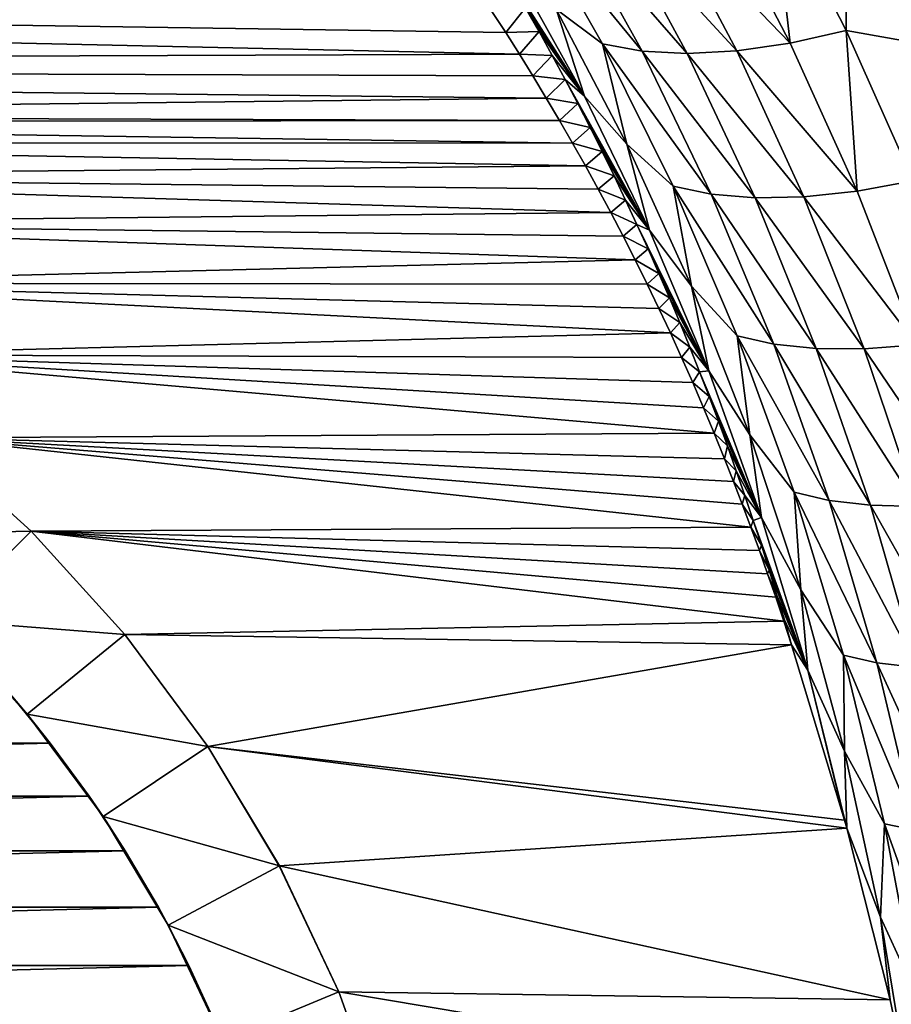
# Model space of a CAD drawing. Header units: metres. Extents: x -36 to 82, y -104 to 104.
# Tile 100 of 245: x 7.1 to 13.33, y 3.8 to 10.83. Entities that reach past the tile are written whole.
import ezdxf

# ---------------------------------------------------------------- set-up
doc = ezdxf.new("R2010")
doc.units = ezdxf.units.M
doc.layers.add('solid_FIT-SHOWER-153_SW0001', color=7, linetype='CONTINUOUS')

msp = doc.modelspace()

# ---------------------------------------------------------------- linework, layer by layer
at = {"layer": 'solid_FIT-SHOWER-153_SW0001'}
for points in [[(-14.693651, 42.661289, 16.90811), (-14.693445, 0, 16.90811), (14.693646, 42.661285, 16.90811)], [(-14.693445, 0, 16.90811), (14.69341, 0.000001, 16.90811), (14.693646, 42.661285, 16.90811)], [(12.602108, 10.666183, -26.550344), (12.074976, 11.682135, -25.843044), (12.47367, 11.791874, -25.6054)], [(13.002571, 10.756915, -26.307707), (12.47367, 11.791874, -25.6054), (13.001427, 11.706594, -25.570229)], [(12.602108, 10.666183, -26.550344), (12.47367, 11.791874, -25.6054), (13.002571, 10.756915, -26.307707)], [(13.512622, 10.666137, -26.242535), (13.001427, 11.706594, -25.570229), (13.881739, 10.90887, -26.034628)], [(13.002571, 10.756915, -26.307707), (13.001427, 11.706594, -25.570229), (13.512622, 10.666137, -26.242535)], [(10.710708, 11.627506, -27.127998), (11.261126, 10.662578, -27.860714), (10.930621, 10.909004, -28.116095)], [(11.543674, 10.610279, -27.496653), (11.261126, 10.662578, -27.860714), (10.710708, 11.627506, -27.127998)], [(11.543674, 10.610279, -27.496653), (10.710708, 11.627506, -27.127998), (11.003325, 11.583728, -26.77083)], [(11.691752, 11.610109, -26.120674), (12.074976, 11.682135, -25.843044), (12.602108, 10.666183, -26.550344)], [(11.003325, 11.583728, -26.77083), (11.332179, 11.577349, -26.432364), (11.865128, 10.592455, -27.15155)], [(11.543674, 10.610279, -27.496653), (11.003325, 11.583728, -26.77083), (11.865128, 10.592455, -27.15155)], [(11.332179, 11.577349, -26.432364), (11.691752, 11.610109, -26.120674), (12.220243, 10.610965, -26.833641)], [(11.865128, 10.592455, -27.15155), (11.332179, 11.577349, -26.432364), (12.220243, 10.610965, -26.833641)], [(12.220243, 10.610965, -26.833641), (11.691752, 11.610109, -26.120674), (12.602108, 10.666183, -26.550344)], [(11.132641, 10.286823, -29.014879), (10.613482, 11.08917, -28.9105), (10.513385, 11.257812, -28.782904)], [(10.629518, 11.194602, -28.359486), (11.132641, 10.286823, -29.014879), (10.513385, 11.257812, -28.782904)], [(10.930621, 10.909004, -28.116095), (11.132641, 10.286823, -29.014879), (10.629518, 11.194602, -28.359486)], [(10.667908, 10.587904, -31.5), (-10.717196, 10.507641, -31.5), (-10.363767, 11.055336, -31.5)], [(10.570273, 10.741905, -31.5), (10.667908, 10.587904, -31.5), (-10.363767, 11.055336, -31.5)], [(10.471301, 10.894108, -31.5), (10.570273, 10.741905, -31.5), (-10.363767, 11.055336, -31.5)], [(11.132641, 10.286823, -29.014879), (10.711583, 10.919851, -29.035749), (10.613482, 11.08917, -28.9105)], [(10.711583, 10.919851, -29.035749), (10.570273, 10.741905, -31.5), (10.471301, 10.894108, -31.5)], [(10.711583, 10.919851, -29.035749), (10.807705, 10.749889, -29.15867), (10.570273, 10.741905, -31.5)], [(11.132641, 10.286823, -29.014879), (10.807705, 10.749889, -29.15867), (10.711583, 10.919851, -29.035749)], [(10.930621, 10.909004, -28.116095), (11.435912, 9.944874, -28.786753), (11.132641, 10.286823, -29.014879)], [(11.261126, 10.662578, -27.860714), (11.435912, 9.944874, -28.786753), (10.930621, 10.909004, -28.116095)], [(10.807705, 10.749889, -29.15867), (10.667908, 10.587904, -31.5), (10.570273, 10.741905, -31.5)], [(10.807705, 10.749889, -29.15867), (10.901863, 10.579314, -29.279276), (10.667908, 10.587904, -31.5)], [(11.132641, 10.286823, -29.014879), (10.901863, 10.579314, -29.279276), (10.807705, 10.749889, -29.15867)], [(13.08023, 9.608111, -27.20542), (12.602108, 10.666183, -26.550344), (13.002571, 10.756915, -26.307707)], [(13.480927, 9.681797, -26.957449), (13.002571, 10.756915, -26.307707), (13.512622, 10.666137, -26.242535)], [(13.08023, 9.608111, -27.20542), (13.002571, 10.756915, -26.307707), (13.480927, 9.681797, -26.957449)], [(11.261126, 10.662578, -27.860714), (11.766831, 9.644171, -28.542955), (11.435912, 9.944874, -28.786753)], [(12.038555, 9.586595, -28.171524), (11.766831, 9.644171, -28.542955), (11.261126, 10.662578, -27.860714)], [(12.038555, 9.586595, -28.171524), (11.261126, 10.662578, -27.860714), (11.543674, 10.610279, -27.496653)], [(12.220243, 10.610965, -26.833641), (12.602108, 10.666183, -26.550344), (13.08023, 9.608111, -27.20542)], [(10.667908, 10.587904, -31.5), (10.764155, 10.432116, -31.5), (-10.717196, 10.507641, -31.5)], [(10.901863, 10.579314, -29.279276), (10.764155, 10.432116, -31.5), (10.667908, 10.587904, -31.5)], [(10.901863, 10.579314, -29.279276), (10.994073, 10.408154, -29.397583), (10.764155, 10.432116, -31.5)], [(11.132641, 10.286823, -29.014879), (10.994073, 10.408154, -29.397583), (10.901863, 10.579314, -29.279276)], [(11.543674, 10.610279, -27.496653), (11.865128, 10.592455, -27.15155), (12.351631, 9.560347, -27.81933)], [(12.038555, 9.586595, -28.171524), (11.543674, 10.610279, -27.496653), (12.351631, 9.560347, -27.81933)], [(11.865128, 10.592455, -27.15155), (12.220243, 10.610965, -26.833641), (12.7011, 9.567333, -27.494772)], [(12.351631, 9.560347, -27.81933), (11.865128, 10.592455, -27.15155), (12.7011, 9.567333, -27.494772)], [(12.7011, 9.567333, -27.494772), (12.220243, 10.610965, -26.833641), (13.08023, 9.608111, -27.20542)], [(10.764155, 10.432116, -31.5), (10.859409, 10.274347, -31.5), (-10.717196, 10.507641, -31.5)], [(0, 10.149918, -31.5), (-10.717196, 10.507641, -31.5), (10.859409, 10.274347, -31.5)], [(10.994073, 10.408154, -29.397583), (10.859409, 10.274347, -31.5), (10.764155, 10.432116, -31.5)], [(10.994073, 10.408154, -29.397583), (11.084352, 10.236443, -29.513605), (10.859409, 10.274347, -31.5)], [(11.59726, 9.329756, -29.625343), (11.084352, 10.236443, -29.513605), (10.994073, 10.408154, -29.397583)], [(11.132641, 10.286823, -29.014879), (11.59726, 9.329756, -29.625343), (10.994073, 10.408154, -29.397583)], [(11.435912, 9.944874, -28.786753), (11.59726, 9.329756, -29.625343), (11.132641, 10.286823, -29.014879)], [(0, 10.149918, -31.5), (10.859409, 10.274347, -31.5), (10.95373, 10.114582, -31.5)], [(11.084352, 10.236443, -29.513605), (10.95373, 10.114582, -31.5), (10.859409, 10.274347, -31.5)], [(11.084352, 10.236443, -29.513605), (11.172712, 10.064206, -29.627361), (10.95373, 10.114582, -31.5)], [(11.59726, 9.329756, -29.625343), (11.172712, 10.064206, -29.627361), (11.084352, 10.236443, -29.513605)], [(0.994457, 10.101128, -31.5), (0, 10.149918, -31.5), (10.95373, 10.114582, -31.5)], [(0.994457, 10.101128, -31.5), (10.95373, 10.114582, -31.5), (11.04703, 9.952874, -31.5)], [(1.980383, 9.954923, -31.5), (0.994457, 10.101128, -31.5), (11.04703, 9.952874, -31.5)], [(11.172712, 10.064206, -29.627361), (11.04703, 9.952874, -31.5), (10.95373, 10.114582, -31.5)], [(11.172712, 10.064206, -29.627361), (11.259172, 9.89147, -29.738865), (11.04703, 9.952874, -31.5)], [(11.59726, 9.329756, -29.625343), (11.259172, 9.89147, -29.738865), (11.172712, 10.064206, -29.627361)], [(1.980383, 9.954923, -31.5), (11.04703, 9.952874, -31.5), (11.139229, 9.789276, -31.5)], [(2.946661, 9.712791, -31.5), (1.980383, 9.954923, -31.5), (11.139229, 9.789276, -31.5)], [(11.259172, 9.89147, -29.738865), (11.139229, 9.789276, -31.5), (11.04703, 9.952874, -31.5)], [(11.435912, 9.944874, -28.786753), (11.897938, 8.930133, -29.40616), (11.59726, 9.329756, -29.625343)], [(11.766831, 9.644171, -28.542955), (11.897938, 8.930133, -29.40616), (11.435912, 9.944874, -28.786753)], [(11.259172, 9.89147, -29.738865), (11.343749, 9.71825, -29.848127), (11.139229, 9.789276, -31.5)], [(11.59726, 9.329756, -29.625343), (11.343749, 9.71825, -29.848127), (11.259172, 9.89147, -29.738865)], [(2.946661, 9.712791, -31.5), (11.139229, 9.789276, -31.5), (11.230236, 9.623841, -31.5)], [(11.343749, 9.71825, -29.848127), (11.230236, 9.623841, -31.5), (11.139229, 9.789276, -31.5)], [(11.343749, 9.71825, -29.848127), (11.426478, 9.544544, -29.955084), (11.230236, 9.623841, -31.5)], [(11.59726, 9.329756, -29.625343), (11.426478, 9.544544, -29.955084), (11.343749, 9.71825, -29.848127)], [(2.946661, 9.712791, -31.5), (11.230236, 9.623841, -31.5), (11.319969, 9.456625, -31.5)], [(3.883975, 9.377407, -31.5), (2.946661, 9.712791, -31.5), (11.319969, 9.456625, -31.5)], [(11.766831, 9.644171, -28.542955), (12.224571, 8.574504, -29.167728), (11.897938, 8.930133, -29.40616)], [(12.485179, 8.514803, -28.788746), (12.224571, 8.574504, -29.167728), (11.766831, 9.644171, -28.542955)], [(12.485179, 8.514803, -28.788746), (11.766831, 9.644171, -28.542955), (12.038555, 9.586595, -28.171524)], [(13.507877, 8.509788, -27.802353), (13.08023, 9.608111, -27.20542), (13.480927, 9.681797, -26.957449)], [(11.426478, 9.544544, -29.955084), (11.319969, 9.456625, -31.5), (11.230236, 9.623841, -31.5)], [(12.038555, 9.586595, -28.171524), (12.351631, 9.560347, -27.81933), (12.789359, 8.483064, -28.429285)], [(12.485179, 8.514803, -28.788746), (12.038555, 9.586595, -28.171524), (12.789359, 8.483064, -28.429285)], [(12.7011, 9.567333, -27.494772), (13.08023, 9.608111, -27.20542), (13.507877, 8.509788, -27.802353)], [(11.426478, 9.544544, -29.955084), (11.507379, 9.370372, -30.059713), (11.319969, 9.456625, -31.5)], [(11.59726, 9.329756, -29.625343), (11.507379, 9.370372, -30.059713), (11.426478, 9.544544, -29.955084)], [(12.351631, 9.560347, -27.81933), (12.7011, 9.567333, -27.494772), (13.13244, 8.481167, -28.097912)], [(12.789359, 8.483064, -28.429285), (12.351631, 9.560347, -27.81933), (13.13244, 8.481167, -28.097912)], [(13.13244, 8.481167, -28.097912), (12.7011, 9.567333, -27.494772), (13.507877, 8.509788, -27.802353)], [(3.883975, 9.377407, -31.5), (11.319969, 9.456625, -31.5), (11.408341, 9.287681, -31.5)], [(11.507379, 9.370372, -30.059713), (11.408341, 9.287681, -31.5), (11.319969, 9.456625, -31.5)], [(3.883975, 9.377407, -31.5), (11.408341, 9.287681, -31.5), (11.495269, 9.117061, -31.5)], [(4.78441, 8.951632, -31.5), (3.883975, 9.377407, -31.5), (11.495269, 9.117061, -31.5)], [(11.507379, 9.370372, -30.059713), (11.586456, 9.195763, -30.162043), (11.408341, 9.287681, -31.5)], [(12.020077, 8.325303, -30.185087), (11.586456, 9.195763, -30.162043), (11.507379, 9.370372, -30.059713)], [(11.59726, 9.329756, -29.625343), (12.020077, 8.325303, -30.185087), (11.507379, 9.370372, -30.059713)], [(11.897938, 8.930133, -29.40616), (12.020077, 8.325303, -30.185087), (11.59726, 9.329756, -29.625343)], [(11.586456, 9.195763, -30.162043), (11.495269, 9.117061, -31.5), (11.408341, 9.287681, -31.5)], [(11.586456, 9.195763, -30.162043), (11.663718, 9.02075, -30.262098), (11.495269, 9.117061, -31.5)], [(12.020077, 8.325303, -30.185087), (11.663718, 9.02075, -30.262098), (11.586456, 9.195763, -30.162043)], [(4.78441, 8.951632, -31.5), (11.495269, 9.117061, -31.5), (11.580664, 8.94482, -31.5)], [(11.663718, 9.02075, -30.262098), (11.580664, 8.94482, -31.5), (11.495269, 9.117061, -31.5)], [(11.663718, 9.02075, -30.262098), (11.739173, 8.845366, -30.359907), (11.580664, 8.94482, -31.5)], [(12.020077, 8.325303, -30.185087), (11.739173, 8.845366, -30.359907), (11.663718, 9.02075, -30.262098)], [(4.78441, 8.951632, -31.5), (11.664442, 8.771011, -31.5), (11.746518, 8.59569, -31.5)], [(5.639362, 8.439163, -31.5), (4.78441, 8.951632, -31.5), (11.746518, 8.59569, -31.5)], [(4.78441, 8.951632, -31.5), (11.580664, 8.94482, -31.5), (11.664442, 8.771011, -31.5)], [(11.739173, 8.845366, -30.359907), (11.664442, 8.771011, -31.5), (11.580664, 8.94482, -31.5)], [(11.897938, 8.930133, -29.40616), (12.313354, 7.866877, -29.967838), (12.020077, 8.325303, -30.185087)], [(12.224571, 8.574504, -29.167728), (12.313354, 7.866877, -29.967838), (11.897938, 8.930133, -29.40616)], [(11.739173, 8.845366, -30.359907), (11.812826, 8.669642, -30.455492), (11.664442, 8.771011, -31.5)], [(12.020077, 8.325303, -30.185087), (11.812826, 8.669642, -30.455492), (11.739173, 8.845366, -30.359907)], [(11.812826, 8.669642, -30.455492), (11.746518, 8.59569, -31.5), (11.664442, 8.771011, -31.5)], [(11.812826, 8.669642, -30.455492), (11.884688, 8.493611, -30.54888), (11.746518, 8.59569, -31.5)], [(12.020077, 8.325303, -30.185087), (11.884688, 8.493611, -30.54888), (11.812826, 8.669642, -30.455492)], [(5.639362, 8.439163, -31.5), (11.746518, 8.59569, -31.5), (11.826884, 8.418859, -31.5)], [(11.884688, 8.493611, -30.54888), (11.826884, 8.418859, -31.5), (11.746518, 8.59569, -31.5)], [(12.224571, 8.574504, -29.167728), (12.63108, 7.455953, -29.727938), (12.313354, 7.866877, -29.967838)], [(12.880742, 7.397278, -29.341497), (12.63108, 7.455953, -29.727938), (12.224571, 8.574504, -29.167728)], [(12.880742, 7.397278, -29.341497), (12.224571, 8.574504, -29.167728), (12.485179, 8.514803, -28.788746)], [(11.884688, 8.493611, -30.54888), (11.954767, 8.317307, -30.640099), (11.826884, 8.418859, -31.5)], [(12.020077, 8.325303, -30.185087), (11.954767, 8.317307, -30.640099), (11.884688, 8.493611, -30.54888)], [(12.485179, 8.514803, -28.788746), (12.789359, 8.483064, -28.429285), (13.175951, 7.362991, -28.974863)], [(12.880742, 7.397278, -29.341497), (12.485179, 8.514803, -28.788746), (13.175951, 7.362991, -28.974863)], [(12.789359, 8.483064, -28.429285), (13.13244, 8.481167, -28.097912), (13.512312, 7.354876, -28.636763)], [(13.175951, 7.362991, -28.974863), (12.789359, 8.483064, -28.429285), (13.512312, 7.354876, -28.636763)], [(13.13244, 8.481167, -28.097912), (13.507877, 8.509788, -27.802353), (13.883474, 7.373663, -28.335079)], [(13.512312, 7.354876, -28.636763), (13.13244, 8.481167, -28.097912), (13.883474, 7.373663, -28.335079)], [(5.639362, 8.439163, -31.5), (11.98313, 8.060266, -31.5), (12.059027, 7.878494, -31.5)], [(6.439092, 7.84595, -31.5), (5.639362, 8.439163, -31.5), (12.059027, 7.878494, -31.5)], [(5.639362, 8.439163, -31.5), (11.905749, 8.240389, -31.5), (11.98313, 8.060266, -31.5)], [(5.639362, 8.439163, -31.5), (11.826884, 8.418859, -31.5), (11.905749, 8.240389, -31.5)], [(11.954767, 8.317307, -30.640099), (11.905749, 8.240389, -31.5), (11.826884, 8.418859, -31.5)], [(11.954767, 8.317307, -30.640099), (12.02307, 8.140761, -30.729172), (11.905749, 8.240389, -31.5)], [(12.020077, 8.325303, -30.185087), (12.397936, 7.275481, -30.688234), (11.954767, 8.317307, -30.640099)], [(12.397936, 7.275481, -30.688234), (12.02307, 8.140761, -30.729172), (11.954767, 8.317307, -30.640099)], [(12.313354, 7.866877, -29.967838), (12.397936, 7.275481, -30.688234), (12.020077, 8.325303, -30.185087)], [(12.02307, 8.140761, -30.729172), (11.98313, 8.060266, -31.5), (11.905749, 8.240389, -31.5)], [(12.02307, 8.140761, -30.729172), (12.089614, 7.963998, -30.816109), (11.98313, 8.060266, -31.5)], [(12.397936, 7.275481, -30.688234), (12.089614, 7.963998, -30.816109), (12.02307, 8.140761, -30.729172)], [(12.089614, 7.963998, -30.816109), (12.059027, 7.878494, -31.5), (11.98313, 8.060266, -31.5)], [(12.089614, 7.963998, -30.816109), (12.15443, 7.787008, -30.900864), (12.059027, 7.878494, -31.5)], [(12.397936, 7.275481, -30.688234), (12.15443, 7.787008, -30.900864), (12.089614, 7.963998, -30.816109)], [(5.868216, 7.150283, -49.508678), (6.439123, 7.84603, -48.608681), (7.176936, 7.177331, -48.608681)], [(6.439092, 7.84595, -31.5), (12.059027, 7.878494, -31.5), (12.13344, 7.695071, -31.5)], [(6.439123, 7.84603, -48.608681), (6.439092, 7.84595, -31.5), (7.176815, 7.177387, -31.5)], [(6.439092, 7.84595, -31.5), (12.260092, 7.370108, -31.5), (12.321713, 7.205729, -31.5)], [(7.176815, 7.177387, -31.5), (6.439092, 7.84595, -31.5), (12.321713, 7.205729, -31.5)], [(6.439092, 7.84595, -31.5), (12.197333, 7.533221, -31.5), (12.260092, 7.370108, -31.5)], [(6.439092, 7.84595, -31.5), (12.13344, 7.695071, -31.5), (12.197333, 7.533221, -31.5)], [(7.176936, 7.177331, -48.608681), (6.439123, 7.84603, -48.608681), (7.176815, 7.177387, -31.5)], [(12.15443, 7.787008, -30.900864), (12.13344, 7.695071, -31.5), (12.059027, 7.878494, -31.5)], [(12.313354, 7.866877, -29.967838), (12.678937, 6.757703, -30.465277), (12.397936, 7.275481, -30.688234)], [(12.63108, 7.455953, -29.727938), (12.678937, 6.757703, -30.465277), (12.313354, 7.866877, -29.967838)], [(12.15443, 7.787008, -30.900864), (12.217539, 7.609805, -30.983425), (12.13344, 7.695071, -31.5)], [(12.397936, 7.275481, -30.688234), (12.217539, 7.609805, -30.983425), (12.15443, 7.787008, -30.900864)], [(12.217539, 7.609805, -30.983425), (12.197333, 7.533221, -31.5), (12.13344, 7.695071, -31.5)], [(12.217539, 7.609805, -30.983425), (12.278955, 7.432407, -31.063795), (12.197333, 7.533221, -31.5)], [(12.397936, 7.275481, -30.688234), (12.278955, 7.432407, -31.063795), (12.217539, 7.609805, -30.983425)], [(12.278955, 7.432407, -31.063795), (12.260092, 7.370108, -31.5), (12.197333, 7.533221, -31.5)], [(12.278955, 7.432407, -31.063795), (12.338694, 7.254831, -31.141973), (12.260092, 7.370108, -31.5)], [(12.397936, 7.275481, -30.688234), (12.338694, 7.254831, -31.141973), (12.278955, 7.432407, -31.063795)], [(12.63108, 7.455953, -29.727938), (12.98318, 6.291733, -30.216539), (12.678937, 6.757703, -30.465277)], [(13.222539, 6.237177, -29.823042), (12.98318, 6.291733, -30.216539), (12.63108, 7.455953, -29.727938)], [(13.222539, 6.237177, -29.823042), (12.63108, 7.455953, -29.727938), (12.880742, 7.397278, -29.341497)], [(12.880742, 7.397278, -29.341497), (13.175951, 7.362991, -28.974863), (13.509151, 6.203257, -29.449615)], [(13.222539, 6.237177, -29.823042), (12.880742, 7.397278, -29.341497), (13.509151, 6.203257, -29.449615)], [(12.338694, 7.254831, -31.141973), (12.321713, 7.205729, -31.5), (12.260092, 7.370108, -31.5)], [(13.175951, 7.362991, -28.974863), (13.512312, 7.354876, -28.636763), (13.838881, 6.191585, -29.105146)], [(13.509151, 6.203257, -29.449615), (13.175951, 7.362991, -28.974863), (13.838881, 6.191585, -29.105146)], [(12.338694, 7.254831, -31.141973), (12.396772, 7.077095, -31.217962), (12.321713, 7.205729, -31.5)], [(12.397936, 7.275481, -30.688234), (12.727675, 6.183258, -31.129007), (12.338694, 7.254831, -31.141973)], [(12.727675, 6.183258, -31.129007), (12.396772, 7.077095, -31.217962), (12.338694, 7.254831, -31.141973)], [(12.678937, 6.757703, -30.465277), (12.727675, 6.183258, -31.129007), (12.397936, 7.275481, -30.688234)], [(7.176815, 7.177387, -31.5), (12.321713, 7.205729, -31.5), (12.382199, 7.040088, -31.5)], [(12.396772, 7.077095, -31.217962), (12.382199, 7.040088, -31.5), (12.321713, 7.205729, -31.5)], [(6.540831, 6.540645, -49.508678), (5.868216, 7.150283, -49.508678), (7.176936, 7.177331, -48.608681)], [(6.540831, 6.540645, -49.508678), (7.176936, 7.177331, -48.608681), (7.846166, 6.438958, -48.608681)], [(7.176815, 7.177387, -31.5), (12.499763, 6.705012, -31.5), (12.55684, 6.535579, -31.5)], [(7.846133, 6.438996, -31.5), (7.176815, 7.177387, -31.5), (12.55684, 6.535579, -31.5)], [(7.176815, 7.177387, -31.5), (12.441549, 6.873182, -31.5), (12.499763, 6.705012, -31.5)], [(7.176815, 7.177387, -31.5), (12.382199, 7.040088, -31.5), (12.441549, 6.873182, -31.5)], [(7.176936, 7.177331, -48.608681), (7.176815, 7.177387, -31.5), (7.846133, 6.438996, -31.5)], [(7.846166, 6.438958, -48.608681), (7.176936, 7.177331, -48.608681), (7.846133, 6.438996, -31.5)], [(12.396772, 7.077095, -31.217962), (12.453205, 6.899214, -31.291759), (12.382199, 7.040088, -31.5)], [(12.453205, 6.899214, -31.291759), (12.441549, 6.873182, -31.5), (12.382199, 7.040088, -31.5)], [(12.727675, 6.183258, -31.129007), (12.453205, 6.899214, -31.291759), (12.396772, 7.077095, -31.217962)], [(12.453205, 6.899214, -31.291759), (12.508008, 6.721208, -31.363363), (12.441549, 6.873182, -31.5)], [(12.727675, 6.183258, -31.129007), (12.508008, 6.721208, -31.363363), (12.453205, 6.899214, -31.291759)], [(12.508008, 6.721208, -31.363363), (12.499763, 6.705012, -31.5), (12.441549, 6.873182, -31.5)], [(12.678937, 6.757703, -30.465277), (12.99146, 5.606326, -30.892187), (12.727675, 6.183258, -31.129007)], [(12.98318, 6.291733, -30.216539), (12.99146, 5.606326, -30.892187), (12.678937, 6.757703, -30.465277)], [(12.508008, 6.721208, -31.363363), (12.561194, 6.543091, -31.432777), (12.499763, 6.705012, -31.5)], [(12.561194, 6.543091, -31.432777), (12.55684, 6.535579, -31.5), (12.499763, 6.705012, -31.5)], [(12.727675, 6.183258, -31.129007), (12.561194, 6.543091, -31.432777), (12.508008, 6.721208, -31.363363)], [(7.150023, 5.868532, -49.508678), (6.540831, 6.540645, -49.508678), (7.846166, 6.438958, -48.608681)], [(6.704175, 6.373059, -50.508678), (6.540831, 6.540645, -49.508678), (7.150023, 5.868532, -49.508678)], [(7.846133, 6.438996, -31.5), (12.55684, 6.535579, -31.5), (12.612781, 6.364881, -31.5)], [(12.561194, 6.543091, -31.432777), (12.612781, 6.364881, -31.5), (12.55684, 6.535579, -31.5)], [(12.727675, 6.183258, -31.129007), (12.612781, 6.364881, -31.5), (12.561194, 6.543091, -31.432777)], [(7.150023, 5.868532, -49.508678), (7.846166, 6.438958, -48.608681), (8.43954, 5.638853, -48.608681)], [(8.439559, 5.638715, -31.5), (7.846133, 6.438996, -31.5), (12.612781, 6.364881, -31.5)], [(7.846166, 6.438958, -48.608681), (7.846133, 6.438996, -31.5), (8.439559, 5.638715, -31.5)], [(8.43954, 5.638853, -48.608681), (7.846166, 6.438958, -48.608681), (8.439559, 5.638715, -31.5)], [(7.018456, 6.025252, -50.508678), (6.704175, 6.373059, -50.508678), (7.150023, 5.868532, -49.508678)], [(8.439559, 5.638715, -31.5), (12.612781, 6.364881, -31.5), (12.991499, 5.111857, -31.5)], [(12.727675, 6.183258, -31.129007), (12.991499, 5.111857, -31.5), (12.612781, 6.364881, -31.5)], [(12.98318, 6.291733, -30.216539), (13.277652, 5.0864, -30.626875), (12.99146, 5.606326, -30.892187)], [(13.507813, 5.038862, -30.227032), (13.277652, 5.0864, -30.626875), (12.98318, 6.291733, -30.216539)], [(13.507813, 5.038862, -30.227032), (12.98318, 6.291733, -30.216539), (13.222539, 6.237177, -29.823042)], [(13.222539, 6.237177, -29.823042), (13.509151, 6.203257, -29.449615), (13.78665, 5.008051, -29.847498)], [(13.507813, 5.038862, -30.227032), (13.222539, 6.237177, -29.823042), (13.78665, 5.008051, -29.847498)], [(12.727675, 6.183258, -31.129007), (13.007402, 5.054025, -31.5), (12.991499, 5.111857, -31.5)], [(12.99146, 5.606326, -30.892187), (13.007402, 5.054025, -31.5), (12.727675, 6.183258, -31.129007)], [(7.31415, 5.662578, -50.508678), (-7.314013, 5.662753, -50.508678), (7.018456, 6.025252, -50.508678)], [(7.31415, 5.662578, -50.508678), (7.018456, 6.025252, -50.508678), (7.150023, 5.868532, -49.508678)], [(7.691244, 5.1388, -49.508678), (7.150023, 5.868532, -49.508678), (8.43954, 5.638853, -48.608681)], [(7.31415, 5.662578, -50.508678), (7.150023, 5.868532, -49.508678), (7.691244, 5.1388, -49.508678)], [(7.31415, 5.662578, -50.508678), (-7.591947, 5.284178, -50.508678), (-7.314013, 5.662753, -50.508678)], [(7.592053, 5.28403, -50.508678), (-7.591947, 5.284178, -50.508678), (7.31415, 5.662578, -50.508678)], [(7.592053, 5.28403, -50.508678), (7.31415, 5.662578, -50.508678), (7.691244, 5.1388, -49.508678)], [(7.691244, 5.1388, -49.508678), (8.43954, 5.638853, -48.608681), (8.951443, 4.784786, -48.608681)], [(8.43954, 5.638853, -48.608681), (8.439559, 5.638715, -31.5), (8.951341, 4.784813, -31.5)], [(8.951443, 4.784786, -48.608681), (8.43954, 5.638853, -48.608681), (8.951341, 4.784813, -31.5)], [(8.439559, 5.638715, -31.5), (12.991499, 5.111857, -31.5), (13.007402, 5.054025, -31.5)], [(8.951341, 4.784813, -31.5), (8.439559, 5.638715, -31.5), (13.007402, 5.054025, -31.5)], [(12.99146, 5.606326, -30.892187), (13.247538, 4.418349, -31.242825), (13.007402, 5.054025, -31.5)], [(13.277652, 5.0864, -30.626875), (13.247538, 4.418349, -31.242825), (12.99146, 5.606326, -30.892187)], [(7.592053, 5.28403, -50.508678), (-7.850247, 4.89242, -50.508678), (-7.591947, 5.284178, -50.508678)], [(7.850322, 4.892302, -50.508678), (-7.850247, 4.89242, -50.508678), (7.592053, 5.28403, -50.508678)], [(7.850322, 4.892302, -50.508678), (7.592053, 5.28403, -50.508678), (7.691244, 5.1388, -49.508678)], [(8.157849, 4.360275, -49.508678), (7.691244, 5.1388, -49.508678), (8.951443, 4.784786, -48.608681)], [(7.850322, 4.892302, -50.508678), (7.691244, 5.1388, -49.508678), (8.157849, 4.360275, -49.508678)], [(13.277652, 5.0864, -30.626875), (13.510994, 3.846718, -30.953033), (13.247538, 4.418349, -31.242825)], [(13.73348, 3.808677, -30.547867), (13.510994, 3.846718, -30.953033), (13.277652, 5.0864, -30.626875)], [(13.73348, 3.808677, -30.547867), (13.277652, 5.0864, -30.626875), (13.507813, 5.038862, -30.227032)], [(8.951341, 4.784813, -31.5), (13.007402, 5.054025, -31.5), (13.316288, 3.826865, -31.5)], [(13.247538, 4.418349, -31.242825), (13.316288, 3.826865, -31.5), (13.007402, 5.054025, -31.5)], [(7.850322, 4.892302, -50.508678), (-8.087618, 4.489178, -50.508678), (-7.850247, 4.89242, -50.508678)], [(8.087675, 4.489072, -50.508678), (-8.087618, 4.489178, -50.508678), (7.850322, 4.892302, -50.508678)], [(8.087675, 4.489072, -50.508678), (7.850322, 4.892302, -50.508678), (8.157849, 4.360275, -49.508678)], [(8.157849, 4.360275, -49.508678), (8.951443, 4.784786, -48.608681), (9.377226, 3.884602, -48.608681)], [(9.377227, 3.884557, -31.5), (8.951341, 4.784813, -31.5), (13.316288, 3.826865, -31.5)], [(9.377226, 3.884602, -48.608681), (8.951341, 4.784813, -31.5), (9.377227, 3.884557, -31.5)], [(9.377226, 3.884602, -48.608681), (8.951443, 4.784786, -48.608681), (8.951341, 4.784813, -31.5)], [(8.087675, 4.489072, -50.508678), (-8.304662, 4.073668, -50.508678), (-8.087618, 4.489178, -50.508678)], [(8.304709, 4.073569, -50.508678), (-8.304662, 4.073668, -50.508678), (8.087675, 4.489072, -50.508678)], [(8.304709, 4.073569, -50.508678), (8.087675, 4.489072, -50.508678), (8.157849, 4.360275, -49.508678)], [(13.247538, 4.418349, -31.242825), (13.447715, 3.20066, -31.5), (13.316288, 3.826865, -31.5)], [(13.510994, 3.846718, -30.953033), (13.447715, 3.20066, -31.5), (13.247538, 4.418349, -31.242825)], [(8.545727, 3.540205, -49.508678), (8.157849, 4.360275, -49.508678), (9.377226, 3.884602, -48.608681)], [(8.304709, 4.073569, -50.508678), (8.157849, 4.360275, -49.508678), (8.545727, 3.540205, -49.508678)], [(8.304709, 4.073569, -50.508678), (-8.500087, 3.648414, -50.508678), (-8.304662, 4.073668, -50.508678)], [(8.500126, 3.648322, -50.508678), (-8.500087, 3.648414, -50.508678), (8.304709, 4.073569, -50.508678)], [(8.500126, 3.648322, -50.508678), (8.304709, 4.073569, -50.508678), (8.545727, 3.540205, -49.508678)], [(8.545727, 3.540205, -49.508678), (9.377226, 3.884602, -48.608681), (9.713058, 2.946015, -48.608681)], [(9.377226, 3.884602, -48.608681), (9.377227, 3.884557, -31.5), (9.713036, 2.946009, -31.5)], [(9.713058, 2.946015, -48.608681), (9.377226, 3.884602, -48.608681), (9.713036, 2.946009, -31.5)], [(9.377227, 3.884557, -31.5), (13.316288, 3.826865, -31.5), (13.447715, 3.20066, -31.5)], [(9.713036, 2.946009, -31.5), (9.377227, 3.884557, -31.5), (13.447715, 3.20066, -31.5)]]:
    msp.add_3dface(points, dxfattribs=at)

doc.saveas('drawing.dxf')
